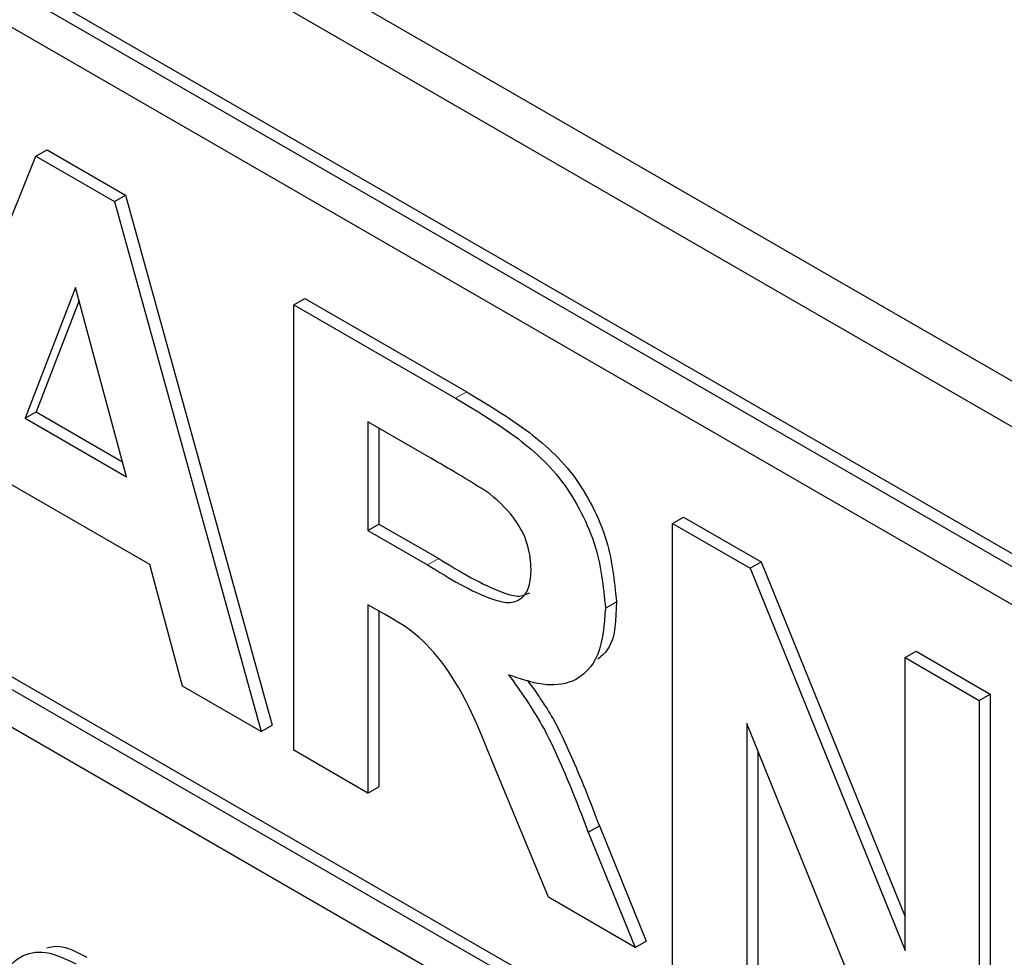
# Paper-space layout 'Blatt2' of a CAD drawing. Header units: millimetres. Extents: x 5 to 418, y 2 to 292.
# Tile 15 of 64: x 100 to 103, y 159 to 162. Entities that reach past the tile are written whole.
import ezdxf

# ---------------------------------------------------------------- set-up
doc = ezdxf.new("R2010")
doc.units = ezdxf.units.MM

psp = doc.layouts.new('Blatt2')

# ---------------------------------------------------------------- linework, layer by layer
at = {"color": 7, "linetype": 'Continuous', "lineweight": 25}
for p, q in [((90.0436, 168.4722), (107.7212, 158.2671)), ((89.9173, 168.3994), (107.7718, 158.0922)), ((107.648, 157.7146), (89.9704, 167.9197)), ((107.6834, 157.735), (90.0057, 167.9401)), ((107.648, 157.5921), (94.4959, 165.1847)), ((94.5312, 163.0823), (107.8955, 155.3673)), ((94.4959, 163.0619), (107.8955, 155.3265)), ((107.8955, 155.204), (94.4959, 162.9394)), ((99.9884, 161.6464), (100.0238, 161.6668)), ((100.0238, 161.6668), (100.2759, 161.5213)), ((99.5207, 160.4875), (99.9884, 161.6464)), ((99.9884, 161.6464), (100.2405, 161.5009)), ((100.2405, 161.5009), (100.2759, 161.5213)), ((100.2405, 161.5009), (100.7105, 159.8006)), ((100.2759, 161.5213), (100.7459, 159.821)), ((100.1156, 161.2249), (99.9535, 160.8056)), ((100.2782, 160.6181), (100.1156, 161.2249)), ((100.8146, 161.1695), (100.8499, 161.1899)), ((100.8499, 161.1899), (101.3693, 160.8901)), ((100.1268, 161.183), (99.9888, 160.826)), ((100.8146, 159.7406), (100.8146, 161.1695)), ((100.8146, 161.1695), (101.3339, 160.8697)), ((99.9535, 160.8056), (99.9888, 160.826)), ((99.9888, 160.826), (100.2653, 160.6664)), ((99.9535, 160.8056), (100.2782, 160.6181)), ((101.2548, 160.6772), (101.0526, 160.794)), ((101.0526, 160.794), (101.0526, 160.4459)), ((101.0879, 160.7736), (101.0879, 160.4663)), ((100.3538, 160.3363), (99.8789, 160.6105)), ((101.0526, 160.4459), (101.0879, 160.4663)), ((101.0879, 160.4663), (101.2795, 160.3557)), ((102.0292, 160.4683), (102.0645, 160.4887)), ((102.0292, 159.0394), (102.0292, 160.4683)), ((102.0292, 160.4683), (102.2778, 160.3248)), ((102.0645, 160.4887), (102.3132, 160.3452)), ((101.0526, 160.4459), (101.2442, 160.3353)), ((100.4582, 159.9463), (100.3538, 160.3363)), ((102.2778, 160.3248), (102.3132, 160.3452)), ((102.3132, 160.3452), (102.7748, 159.2066)), ((102.2778, 160.3248), (102.7748, 159.099)), ((101.1058, 160.177), (101.0526, 160.2077)), ((101.0526, 160.2077), (101.0526, 159.6032)), ((101.8141, 160.1966), (101.8494, 160.2171)), ((101.0879, 160.1873), (101.0879, 159.6236)), ((102.7748, 160.0379), (102.8102, 160.0583)), ((102.8102, 160.0583), (103.0481, 159.9209)), ((102.7748, 159.099), (102.7748, 160.0379)), ((102.7748, 160.0379), (103.0128, 159.9005)), ((100.7105, 159.8006), (100.4582, 159.9463)), ((103.0128, 159.9005), (103.0481, 159.9209)), ((103.0128, 159.9005), (103.0128, 158.4716)), ((103.0481, 159.9209), (103.0481, 158.492)), ((100.7105, 159.8006), (100.7459, 159.821)), ((102.7567, 158.6194), (102.2671, 159.8266)), ((102.2671, 159.8266), (102.2671, 158.902)), ((101.0526, 159.6032), (100.8146, 159.7406)), ((102.3025, 159.7394), (102.3025, 158.9224)), ((101.6311, 159.2692), (101.4551, 159.6951)), ((101.0526, 159.6032), (101.0879, 159.6236)), ((101.7593, 159.478), (101.7946, 159.4984)), ((101.7946, 159.4984), (101.9446, 159.129)), ((101.7593, 159.478), (101.9092, 159.1086)), ((101.9092, 159.1086), (101.6311, 159.2692)), ((101.9092, 159.1086), (101.9446, 159.129))]:
    psp.add_line(p, q, dxfattribs=at)
at = {"color": 7, "linetype": 'Continuous', "lineweight": 18}
for p, q in [((101.3339, 160.8697), (101.3693, 160.8901)), ((101.2442, 160.3353), (101.2795, 160.3557))]:
    psp.add_line(p, q, dxfattribs=at)
at = {"color": 7, "linetype": 'Continuous', "lineweight": 25}
for points, knots in [([(101.3339, 160.8697), (101.3901, 160.8362), (101.5021, 160.7695), (101.6454, 160.6526), (101.7327, 160.5168), (101.7972, 160.3704), (101.8073, 160.266), (101.8141, 160.1966)], [0, 0, 0, 0, 0.2511373, 0.5005373, 0.6257405, 0.7510517, 1, 1, 1, 1]), ([(101.3693, 160.8901), (101.4255, 160.8566), (101.5374, 160.7899), (101.6807, 160.673), (101.7681, 160.5372), (101.8325, 160.3908), (101.8427, 160.2864), (101.8494, 160.2171)], [0, 0, 0, 0, 0.2511373, 0.5005373, 0.6257405, 0.7510517, 1, 1, 1, 1]), ([(101.444, 160.5634), (101.4087, 160.5856), (101.3457, 160.625), (101.2826, 160.6613), (101.2548, 160.6772)], [0, 0, 0, 0, 0.55992, 1, 1, 1, 1]), ([(101.5761, 160.3214), (101.5744, 160.3457), (101.5711, 160.3941), (101.5259, 160.4908), (101.475, 160.5359), (101.444, 160.5634)], [0, 0, 0, 0, 0.28107, 0.561278, 1, 1, 1, 1]), ([(101.2442, 160.3353), (101.3142, 160.2921), (101.4018, 160.2381), (101.5039, 160.2105), (101.5462, 160.2239), (101.5727, 160.2627), (101.575, 160.3018), (101.5761, 160.3214)], [0, 0, 0, 0, 0.500907, 0.625716, 0.750368, 0.875021, 1, 1, 1, 1]), ([(101.2795, 160.3557), (101.3491, 160.3134), (101.4361, 160.2605), (101.5371, 160.2302), (101.5609, 160.2412), (101.5717, 160.2462)], [0, 0, 0, 0, 0.687723, 0.85908, 1, 1, 1, 1]), ([(101.8494, 160.2171), (101.8479, 160.161), (101.8456, 160.0811), (101.8029, 160.0441), (101.7902, 160.0331)], [0, 0, 0, 0, 0.702184, 1, 1, 1, 1]), ([(101.4551, 159.6951), (101.4105, 159.8076), (101.3486, 159.9638), (101.2061, 160.1204), (101.1394, 160.158), (101.1058, 160.177)], [0, 0, 0, 0, 0.560982, 0.779304, 1, 1, 1, 1]), ([(101.8141, 160.1966), (101.81, 160.1438), (101.8019, 160.0383), (101.7213, 159.9545), (101.6139, 159.9448), (101.5405, 159.9701), (101.5037, 159.9828)], [0, 0, 0, 0, 0.279941, 0.558973, 0.779182, 1, 1, 1, 1]), ([(101.5037, 159.9828), (101.5414, 159.93), (101.6036, 159.843), (101.6671, 159.7079), (101.7149, 159.5933), (101.7445, 159.5164), (101.7593, 159.478)], [0, 0, 0, 0, 0.339557, 0.559575, 0.779781, 1, 1, 1, 1]), ([(101.5636, 159.9661), (101.5925, 159.9253), (101.6458, 159.8503), (101.7024, 159.7282), (101.7503, 159.6137), (101.7799, 159.5368), (101.7946, 159.4984)], [0, 0, 0, 0, 0.283888, 0.522451, 0.761219, 1, 1, 1, 1]), ([(100.0235, 159.1067), (100.0338, 159.1095), (100.0705, 159.1196), (100.1174, 159.0947), (100.1511, 159.0767)], [0, 0, 0, 0, 0.280478, 1, 1, 1, 1]), ([(99.8563, 158.8615), (99.8588, 158.9083), (99.864, 159.0016), (99.9266, 159.0833), (100.0174, 159.1027), (100.0829, 159.0718), (100.1157, 159.0563)], [0, 0, 0, 0, 0.280672, 0.559805, 0.779761, 1, 1, 1, 1])]:
    psp.add_open_spline(points, degree=3, knots=knots, dxfattribs=at)

doc.saveas('drawing.dxf')
